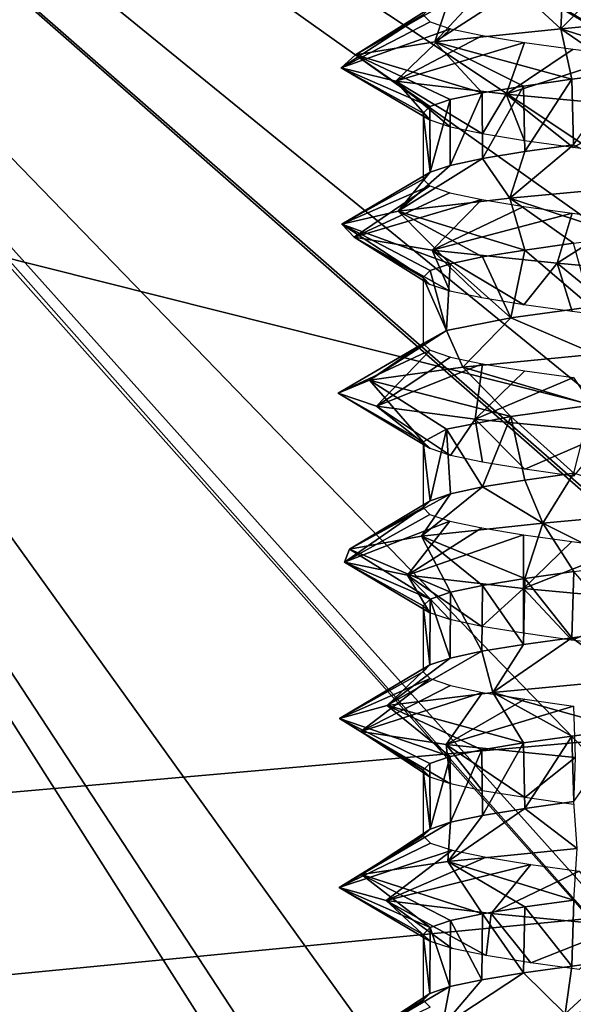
# Model space of a CAD drawing. Header units: millimetres. Extents: x -96 to 96, y -34 to 18.
# Tile 75 of 192: x -53.69 to -50.32, y 0.57 to 6.57. Entities that reach past the tile are written whole.
import ezdxf

# ---------------------------------------------------------------- set-up
doc = ezdxf.new("R2010")
doc.units = ezdxf.units.MM
doc.header["$LTSCALE"] = 65.185185
for name, color, linetype in [('2', 7, 'CONTINUOUS'), ('26', 7, 'CONTINUOUS'), ('27', 7, 'CONTINUOUS'), ('530', 7, 'CONTINUOUS'), ('532', 7, 'CONTINUOUS'), ('533', 7, 'CONTINUOUS'), ('534', 7, 'CONTINUOUS'), ('535', 7, 'CONTINUOUS'), ('536', 7, 'CONTINUOUS'), ('537', 7, 'CONTINUOUS'), ('6', 7, 'CONTINUOUS'), ('793', 7, 'CONTINUOUS'), ('794', 7, 'CONTINUOUS')]:
    doc.layers.add(name, color=color, linetype=linetype)

msp = doc.modelspace()

# ---------------------------------------------------------------- linework, layer by layer
at = {"layer": '2', "color": 7, "linetype": 'Continuous'}
for points in [[(-3.6186, -27.5, 22.1466), (-74, 10.2026, 22.4756), (-74, -27.5, 22.1466), (-3.6186, -27.5, 22.1466)], [(-3.8118, -7.4278, 22.3217), (-74, 10.2026, 22.4756), (-3.6186, -27.5, 22.1466), (-3.8118, -7.4278, 22.3217)], [(-3.9737, 10.2026, 22.4756), (-74, 10.2026, 22.4756), (-3.8118, -7.4278, 22.3217), (-3.9737, 10.2026, 22.4756)]]:
    msp.add_3dface(points, dxfattribs=at)
at = {"layer": '26', "color": 7, "linetype": 'Continuous'}
for points in [[(71.4, -2, 19.4), (-71.4, -2, 19.4), (71.4, 13.6, 19.8085), (71.4, -2, 19.4)], [(71.4, 13.6, 19.8085), (-71.4, -2, 19.4), (-71.4, 13.6, 19.8085), (71.4, 13.6, 19.8085)]]:
    msp.add_3dface(points, dxfattribs=at)
at = {"layer": '27', "color": 7, "linetype": 'Continuous'}
for points in [[(-71.4, -2, -19.4), (71.4, -2, -19.4), (-71.4, 13.6, -19.8085), (-71.4, -2, -19.4)], [(-71.4, 13.6, -19.8085), (71.4, -2, -19.4), (71.4, 13.6, -19.8085), (-71.4, 13.6, -19.8085)]]:
    msp.add_3dface(points, dxfattribs=at)
at = {"layer": '530', "linetype": 'Continuous'}
for points in [[(-50.0042, 6.2495, -28.7689), (-50.3239, 6.2076, -28.8123), (-50.3137, 5.8082, -28.8095), (-50.0042, 6.2495, -28.7689)], [(-50.3239, 6.2076, -28.8123), (-50.6187, 6.1662, -28.9357), (-50.6111, 5.7665, -28.9313), (-50.3239, 6.2076, -28.8123)], [(-50.3137, 5.8082, -28.8095), (-50.3239, 6.2076, -28.8123), (-50.6111, 5.7665, -28.9313), (-50.3137, 5.8082, -28.8095)], [(-50.8719, 6.1248, -29.1308), (-51.0664, 6.0833, -29.3848), (-51.0653, 5.6827, -29.3829), (-50.8719, 6.1248, -29.1308)], [(-50.8699, 5.7243, -29.1289), (-50.8719, 6.1248, -29.1308), (-51.0653, 5.6827, -29.3829), (-50.8699, 5.7243, -29.1289)], [(-50.6187, 6.1662, -28.9357), (-50.8719, 6.1248, -29.1308), (-50.8699, 5.7243, -29.1289), (-50.6187, 6.1662, -28.9357)], [(-50.6111, 5.7665, -28.9313), (-50.6187, 6.1662, -28.9357), (-50.8699, 5.7243, -29.1289), (-50.6111, 5.7665, -28.9313)], [(-51.0664, 6.0833, -29.3848), (-51.1896, 6.0415, -29.6829), (-51.1889, 5.641, -29.6805), (-51.0664, 6.0833, -29.3848)], [(-51.0653, 5.6827, -29.3829), (-51.0664, 6.0833, -29.3848), (-51.1889, 5.641, -29.6805), (-51.0653, 5.6827, -29.3829)], [(-51.1896, 6.0415, -29.6829), (-51.2311, 6, -30), (-51.1889, 5.641, -29.6805), (-51.1896, 6.0415, -29.6829)], [(-51.1889, 5.641, -29.6805), (-51.2311, 6, -30), (-51.2311, 5.5992, -30), (-51.1889, 5.641, -29.6805)], [(-50.6111, 5.1673, -28.9313), (-50.8699, 5.1251, -29.1289), (-50.6962, 4.7535, -28.9846), (-50.6111, 5.1673, -28.9313)], [(-50.2072, 4.8223, -28.7865), (-50.6111, 5.1673, -28.9313), (-50.6962, 4.7535, -28.9846), (-50.2072, 4.8223, -28.7865)], [(-50.3137, 5.209, -28.8095), (-50.6111, 5.1673, -28.9313), (-50.2072, 4.8223, -28.7865), (-50.3137, 5.209, -28.8095)], [(-50.8699, 5.1251, -29.1289), (-51.0653, 5.0836, -29.3829), (-50.6962, 4.7535, -28.9846), (-50.8699, 5.1251, -29.1289)], [(-51.1889, 5.0418, -29.6805), (-51.2311, 5, -30), (-51.089, 4.6764, -29.4258), (-51.1889, 5.0418, -29.6805)], [(-51.0653, 5.0836, -29.3829), (-51.1889, 5.0418, -29.6805), (-51.089, 4.6764, -29.4258), (-51.0653, 5.0836, -29.3829)], [(-50.6962, 4.7535, -28.9846), (-51.0653, 5.0836, -29.3829), (-51.089, 4.6764, -29.4258), (-50.6962, 4.7535, -28.9846)], [(-51.089, 4.6764, -29.4258), (-51.2311, 5, -30), (-51.2311, 4.5992, -30), (-51.089, 4.6764, -29.4258)], [(-50.2072, 4.2231, -28.7865), (-50.6962, 4.1543, -28.9846), (-50.313, 3.8083, -28.8094), (-50.2072, 4.2231, -28.7865)], [(-50.6962, 4.1543, -28.9846), (-51.089, 4.0772, -29.4258), (-50.8691, 3.7244, -29.1281), (-50.6962, 4.1543, -28.9846)], [(-50.6103, 3.7666, -28.9308), (-50.6962, 4.1543, -28.9846), (-50.8691, 3.7244, -29.1281), (-50.6103, 3.7666, -28.9308)], [(-50.313, 3.8083, -28.8094), (-50.6962, 4.1543, -28.9846), (-50.6103, 3.7666, -28.9308), (-50.313, 3.8083, -28.8094)], [(-51.089, 4.0772, -29.4258), (-51.2311, 4, -30), (-51.1889, 3.641, -29.6803), (-51.089, 4.0772, -29.4258)], [(-51.0648, 3.6829, -29.382), (-51.089, 4.0772, -29.4258), (-51.1889, 3.641, -29.6803), (-51.0648, 3.6829, -29.382)], [(-50.8691, 3.7244, -29.1281), (-51.089, 4.0772, -29.4258), (-51.0648, 3.6829, -29.382), (-50.8691, 3.7244, -29.1281)], [(-51.1889, 3.641, -29.6803), (-51.2311, 4, -30), (-51.2311, 3.5992, -30), (-51.1889, 3.641, -29.6803)], [(-50.313, 3.2091, -28.8094), (-50.6103, 3.1674, -28.9308), (-50.3246, 2.8067, -28.8125), (-50.313, 3.2091, -28.8094)], [(-50.0043, 2.8486, -28.7689), (-50.313, 3.2091, -28.8094), (-50.3246, 2.8067, -28.8125), (-50.0043, 2.8486, -28.7689)], [(-50.8691, 3.1253, -29.1281), (-51.0648, 3.0837, -29.382), (-50.8726, 2.7238, -29.1316), (-50.8691, 3.1253, -29.1281)], [(-50.6193, 2.7653, -28.936), (-50.8691, 3.1253, -29.1281), (-50.8726, 2.7238, -29.1316), (-50.6193, 2.7653, -28.936)], [(-50.6103, 3.1674, -28.9308), (-50.8691, 3.1253, -29.1281), (-50.6193, 2.7653, -28.936), (-50.6103, 3.1674, -28.9308)], [(-50.3246, 2.8067, -28.8125), (-50.6103, 3.1674, -28.9308), (-50.6193, 2.7653, -28.936), (-50.3246, 2.8067, -28.8125)], [(-51.0648, 3.0837, -29.382), (-51.1889, 3.0418, -29.6803), (-51.067, 2.6823, -29.3859), (-51.0648, 3.0837, -29.382)], [(-50.8726, 2.7238, -29.1316), (-51.0648, 3.0837, -29.382), (-51.067, 2.6823, -29.3859), (-50.8726, 2.7238, -29.1316)], [(-51.1889, 3.0418, -29.6803), (-51.2311, 3, -30), (-51.1897, 2.6406, -29.6834), (-51.1889, 3.0418, -29.6803)], [(-51.1897, 2.6406, -29.6834), (-51.2311, 3, -30), (-51.2311, 2.5992, -30), (-51.1897, 2.6406, -29.6834)], [(-51.067, 2.6823, -29.3859), (-51.1889, 3.0418, -29.6803), (-51.1897, 2.6406, -29.6834), (-51.067, 2.6823, -29.3859)], [(-50.0043, 2.2494, -28.7689), (-50.3246, 2.2075, -28.8125), (-50.3128, 1.8083, -28.8093), (-50.0043, 2.2494, -28.7689)], [(-50.6193, 2.1661, -28.936), (-50.8726, 2.1246, -29.1316), (-50.8689, 1.7245, -29.1279), (-50.6193, 2.1661, -28.936)], [(-50.6101, 1.7667, -28.9307), (-50.6193, 2.1661, -28.936), (-50.8689, 1.7245, -29.1279), (-50.6101, 1.7667, -28.9307)], [(-50.3246, 2.2075, -28.8125), (-50.6193, 2.1661, -28.936), (-50.6101, 1.7667, -28.9307), (-50.3246, 2.2075, -28.8125)], [(-50.3128, 1.8083, -28.8093), (-50.3246, 2.2075, -28.8125), (-50.6101, 1.7667, -28.9307), (-50.3128, 1.8083, -28.8093)], [(-50.8726, 2.1246, -29.1316), (-51.067, 2.0831, -29.3859), (-51.0646, 1.6829, -29.3818), (-50.8726, 2.1246, -29.1316)], [(-50.8689, 1.7245, -29.1279), (-50.8726, 2.1246, -29.1316), (-51.0646, 1.6829, -29.3818), (-50.8689, 1.7245, -29.1279)], [(-51.1897, 2.0414, -29.6834), (-51.2311, 2, -30), (-51.1888, 1.641, -29.6802), (-51.1897, 2.0414, -29.6834)], [(-51.067, 2.0831, -29.3859), (-51.1897, 2.0414, -29.6834), (-51.1888, 1.641, -29.6802), (-51.067, 2.0831, -29.3859)], [(-51.0646, 1.6829, -29.3818), (-51.067, 2.0831, -29.3859), (-51.1888, 1.641, -29.6802), (-51.0646, 1.6829, -29.3818)], [(-51.1888, 1.641, -29.6802), (-51.2311, 2, -30), (-51.2311, 1.5992, -30), (-51.1888, 1.641, -29.6802)], [(-50.3128, 1.2091, -28.8093), (-50.6101, 1.1675, -28.9307), (-50.3252, 0.8066, -28.8126), (-50.3128, 1.2091, -28.8093)], [(-50.0044, 0.8486, -28.7689), (-50.3128, 1.2091, -28.8093), (-50.3252, 0.8066, -28.8126), (-50.0044, 0.8486, -28.7689)], [(-50.6101, 1.1675, -28.9307), (-50.8689, 1.1253, -29.1279), (-50.6196, 0.7652, -28.9362), (-50.6101, 1.1675, -28.9307)], [(-50.3252, 0.8066, -28.8126), (-50.6101, 1.1675, -28.9307), (-50.6196, 0.7652, -28.9362), (-50.3252, 0.8066, -28.8126)], [(-51.0646, 1.0837, -29.3818), (-51.1888, 1.0418, -29.6802), (-51.0674, 0.6822, -29.3866), (-51.0646, 1.0837, -29.3818)], [(-50.8732, 0.7237, -29.1322), (-51.0646, 1.0837, -29.3818), (-51.0674, 0.6822, -29.3866), (-50.8732, 0.7237, -29.1322)], [(-50.8689, 1.1253, -29.1279), (-51.0646, 1.0837, -29.3818), (-50.8732, 0.7237, -29.1322), (-50.8689, 1.1253, -29.1279)], [(-50.6196, 0.7652, -28.9362), (-50.8689, 1.1253, -29.1279), (-50.8732, 0.7237, -29.1322), (-50.6196, 0.7652, -28.9362)], [(-51.1888, 1.0418, -29.6802), (-51.2311, 1, -30), (-51.1897, 0.6406, -29.6836), (-51.1888, 1.0418, -29.6802)], [(-51.0674, 0.6822, -29.3866), (-51.1888, 1.0418, -29.6802), (-51.1897, 0.6406, -29.6836), (-51.0674, 0.6822, -29.3866)], [(-51.1897, 0.6406, -29.6836), (-51.2311, 1, -30), (-51.2311, 0.5992, -30), (-51.1897, 0.6406, -29.6836)]]:
    msp.add_3dface(points, dxfattribs=at)
at = {"layer": '532', "linetype": 'Continuous'}
for points in [[(-50.5738, 1.4264, -31.0892), (-50.2805, 1.3858, -31.1987), (-50.8157, 1.1268, -31.5483), (-50.5738, 1.4264, -31.0892)], [(-50.8157, 1.1268, -31.5483), (-50.2805, 1.3858, -31.1987), (-50.0092, 1.0504, -31.75), (-50.8157, 1.1268, -31.5483)], [(-49.535, 0.5924, -28.3129), (-50.0044, 0.8486, -28.7689), (-50.366, 0.5161, -28.2887), (-49.535, 0.5924, -28.3129)], [(-50.0044, 0.8486, -28.7689), (-50.3252, 0.8066, -28.8126), (-50.366, 0.5161, -28.2887), (-50.0044, 0.8486, -28.7689)], [(-50.3252, 0.8066, -28.8126), (-50.6196, 0.7652, -28.9362), (-50.366, 0.5161, -28.2887), (-50.3252, 0.8066, -28.8126)], [(-50.366, 0.5161, -28.2887), (-50.6196, 0.7652, -28.9362), (-51.1144, 0.4397, -28.6507), (-50.366, 0.5161, -28.2887)], [(-50.6196, 0.7652, -28.9362), (-50.8732, 0.7237, -29.1322), (-51.1144, 0.4397, -28.6507), (-50.6196, 0.7652, -28.9362)], [(-50.8732, 0.7237, -29.1322), (-51.0674, 0.6822, -29.3866), (-51.1144, 0.4397, -28.6507), (-50.8732, 0.7237, -29.1322)], [(-51.1144, 0.4397, -28.6507), (-51.0674, 0.6822, -29.3866), (-51.6113, 0.3634, -29.3172), (-51.1144, 0.4397, -28.6507)], [(-51.0674, 0.6822, -29.3866), (-51.1897, 0.6406, -29.6836), (-51.6113, 0.3634, -29.3172), (-51.0674, 0.6822, -29.3866)], [(-51.1897, 0.6406, -29.6836), (-51.2311, 0.5992, -30), (-51.6113, 0.3634, -29.3172), (-51.1897, 0.6406, -29.6836)], [(-51.6113, 0.3634, -29.3172), (-51.2311, 0.5992, -30), (-51.7446, 0.287, -30.1378), (-51.6113, 0.3634, -29.3172)], [(-51.2311, 0.5992, -30), (-51.1888, 0.5573, -30.3199), (-51.7446, 0.287, -30.1378), (-51.2311, 0.5992, -30)]]:
    msp.add_3dface(points, dxfattribs=at)
at = {"layer": '533', "linetype": 'Continuous'}
for points in [[(-50.8157, 1.1268, -31.5483), (-50.0092, 1.0504, -31.75), (-50.5738, 0.8272, -31.0892), (-50.8157, 1.1268, -31.5483)], [(-50.5738, 0.8272, -31.0892), (-50.0092, 1.0504, -31.75), (-50.2805, 0.7866, -31.1987), (-50.5738, 0.8272, -31.0892)], [(-49.6838, 0.2913, -28.8102), (-49.535, 0.5924, -28.3129), (-50.366, 0.5161, -28.2887), (-49.6838, 0.2913, -28.8102)]]:
    msp.add_3dface(points, dxfattribs=at)
at = {"layer": '534', "linetype": 'Continuous'}
for points in [[(-50.6962, 4.7535, -28.9846), (-51.089, 4.6764, -29.4258), (-50.9896, 4.4539, -28.5567), (-50.6962, 4.7535, -28.9846)], [(-50.9896, 4.4539, -28.5567), (-51.089, 4.6764, -29.4258), (-51.5586, 4.3747, -29.2043), (-50.9896, 4.4539, -28.5567)], [(-51.089, 4.6764, -29.4258), (-51.2311, 4.5992, -30), (-51.5586, 4.3747, -29.2043), (-51.089, 4.6764, -29.4258)], [(-51.7494, 4.2955, -30.045), (-51.2311, 4.5992, -30), (-51.1888, 4.5573, -30.32), (-51.7494, 4.2955, -30.045)], [(-51.5586, 4.3747, -29.2043), (-51.2311, 4.5992, -30), (-51.7494, 4.2955, -30.045), (-51.5586, 4.3747, -29.2043)], [(-51.5157, 4.2163, -30.8748), (-51.7494, 4.2955, -30.045), (-51.1888, 4.5573, -30.32), (-51.5157, 4.2163, -30.8748)], [(-51.0639, 4.5153, -30.6194), (-51.5157, 4.2163, -30.8748), (-51.1888, 4.5573, -30.32), (-51.0639, 4.5153, -30.6194)], [(-50.8687, 4.4739, -30.8723), (-51.5157, 4.2163, -30.8748), (-51.0639, 4.5153, -30.6194), (-50.8687, 4.4739, -30.8723)], [(-50.9141, 4.1371, -31.4923), (-51.5157, 4.2163, -30.8748), (-50.8687, 4.4739, -30.8723), (-50.9141, 4.1371, -31.4923)], [(-50.6115, 4.4319, -31.0685), (-50.9141, 4.1371, -31.4923), (-50.8687, 4.4739, -30.8723), (-50.6115, 4.4319, -31.0685)], [(-50.3148, 4.3903, -31.1902), (-50.9141, 4.1371, -31.4923), (-50.6115, 4.4319, -31.0685), (-50.3148, 4.3903, -31.1902)], [(-50.0907, 4.0578, -31.7476), (-50.9141, 4.1371, -31.4923), (-50.3148, 4.3903, -31.1902), (-50.0907, 4.0578, -31.7476)], [(-50.313, 3.8083, -28.8094), (-50.6103, 3.7666, -28.9308), (-50.5017, 3.5033, -28.3235), (-50.313, 3.8083, -28.8094)], [(-49.6404, 3.5825, -28.2874), (-50.313, 3.8083, -28.8094), (-50.5017, 3.5033, -28.3235), (-49.6404, 3.5825, -28.2874)], [(-50.8691, 3.7244, -29.1281), (-51.0648, 3.6829, -29.382), (-51.2413, 3.4241, -28.7664), (-50.8691, 3.7244, -29.1281)], [(-50.5017, 3.5033, -28.3235), (-50.8691, 3.7244, -29.1281), (-51.2413, 3.4241, -28.7664), (-50.5017, 3.5033, -28.3235)], [(-50.6103, 3.7666, -28.9308), (-50.8691, 3.7244, -29.1281), (-50.5017, 3.5033, -28.3235), (-50.6103, 3.7666, -28.9308)], [(-51.0648, 3.6829, -29.382), (-51.1889, 3.641, -29.6803), (-51.6796, 3.3449, -29.5087), (-51.0648, 3.6829, -29.382)], [(-51.2413, 3.4241, -28.7664), (-51.0648, 3.6829, -29.382), (-51.6796, 3.3449, -29.5087), (-51.2413, 3.4241, -28.7664)], [(-51.6796, 3.3449, -29.5087), (-51.2311, 3.5992, -30), (-51.7104, 3.2657, -30.3703), (-51.6796, 3.3449, -29.5087)], [(-51.7104, 3.2657, -30.3703), (-51.2311, 3.5992, -30), (-51.1897, 3.5578, -30.3167), (-51.7104, 3.2657, -30.3703)], [(-51.1889, 3.641, -29.6803), (-51.2311, 3.5992, -30), (-51.6796, 3.3449, -29.5087), (-51.1889, 3.641, -29.6803)], [(-51.0677, 3.5163, -30.6128), (-51.7104, 3.2657, -30.3703), (-51.1897, 3.5578, -30.3167), (-51.0677, 3.5163, -30.6128)], [(-51.3261, 3.1864, -31.142), (-51.7104, 3.2657, -30.3703), (-51.0677, 3.5163, -30.6128), (-51.3261, 3.1864, -31.142)], [(-50.8734, 3.4747, -30.8676), (-51.3261, 3.1864, -31.142), (-51.0677, 3.5163, -30.6128), (-50.8734, 3.4747, -30.8676)], [(-50.6183, 3.4329, -31.0646), (-51.3261, 3.1864, -31.142), (-50.8734, 3.4747, -30.8676), (-50.6183, 3.4329, -31.0646)], [(-50.6199, 3.1072, -31.6365), (-51.3261, 3.1864, -31.142), (-50.6183, 3.4329, -31.0646), (-50.6199, 3.1072, -31.6365)], [(-50.3236, 3.3915, -31.1878), (-50.6199, 3.1072, -31.6365), (-50.6183, 3.4329, -31.0646), (-50.3236, 3.3915, -31.1878)], [(-50.0022, 3.3495, -31.2311), (-50.6199, 3.1072, -31.6365), (-50.3236, 3.3915, -31.1878), (-50.0022, 3.3495, -31.2311)], [(-49.7634, 3.028, -31.7339), (-50.6199, 3.1072, -31.6365), (-50.0022, 3.3495, -31.2311), (-49.7634, 3.028, -31.7339)], [(-50.0043, 2.8486, -28.7689), (-50.3246, 2.8067, -28.8125), (-49.9659, 2.5527, -28.2503), (-50.0043, 2.8486, -28.7689)], [(-50.6193, 2.7653, -28.936), (-50.8726, 2.7238, -29.1316), (-50.8054, 2.4735, -28.4463), (-50.6193, 2.7653, -28.936)], [(-49.9659, 2.5527, -28.2503), (-50.3246, 2.8067, -28.8125), (-50.8054, 2.4735, -28.4463), (-49.9659, 2.5527, -28.2503)], [(-50.3246, 2.8067, -28.8125), (-50.6193, 2.7653, -28.936), (-50.8054, 2.4735, -28.4463), (-50.3246, 2.8067, -28.8125)], [(-50.8054, 2.4735, -28.4463), (-50.8726, 2.7238, -29.1316), (-51.4494, 2.3943, -29.0194), (-50.8054, 2.4735, -28.4463)], [(-50.8726, 2.7238, -29.1316), (-51.067, 2.6823, -29.3859), (-51.4494, 2.3943, -29.0194), (-50.8726, 2.7238, -29.1316)], [(-51.4494, 2.3943, -29.0194), (-51.1897, 2.6406, -29.6834), (-51.7418, 2.315, -29.8304), (-51.4494, 2.3943, -29.0194)], [(-51.1897, 2.6406, -29.6834), (-51.2311, 2.5992, -30), (-51.7418, 2.315, -29.8304), (-51.1897, 2.6406, -29.6834)], [(-51.067, 2.6823, -29.3859), (-51.1897, 2.6406, -29.6834), (-51.4494, 2.3943, -29.0194), (-51.067, 2.6823, -29.3859)], [(-51.7418, 2.315, -29.8304), (-51.2311, 2.5992, -30), (-51.1888, 2.5573, -30.32), (-51.7418, 2.315, -29.8304)], [(-51.6114, 2.2358, -30.6826), (-51.7418, 2.315, -29.8304), (-51.1888, 2.5573, -30.32), (-51.6114, 2.2358, -30.6826)], [(-51.0639, 2.5153, -30.6194), (-51.6114, 2.2358, -30.6826), (-51.1888, 2.5573, -30.32), (-51.0639, 2.5153, -30.6194)], [(-50.8686, 2.4738, -30.8724), (-51.6114, 2.2358, -30.6826), (-51.0639, 2.5153, -30.6194), (-50.8686, 2.4738, -30.8724)], [(-51.09, 2.1566, -31.3691), (-51.6114, 2.2358, -30.6826), (-50.8686, 2.4738, -30.8724), (-51.09, 2.1566, -31.3691)], [(-50.6113, 2.4319, -31.0686), (-51.09, 2.1566, -31.3691), (-50.8686, 2.4738, -30.8724), (-50.6113, 2.4319, -31.0686)], [(-50.3145, 2.3903, -31.1902), (-51.09, 2.1566, -31.3691), (-50.6113, 2.4319, -31.0686), (-50.3145, 2.3903, -31.1902)], [(-50.3041, 2.0774, -31.7234), (-51.09, 2.1566, -31.3691), (-50.3145, 2.3903, -31.1902), (-50.3041, 2.0774, -31.7234)], [(-50.3128, 1.8083, -28.8093), (-50.6101, 1.7667, -28.9307), (-50.2926, 1.5229, -28.2746), (-50.3128, 1.8083, -28.8093)], [(-50.2926, 1.5229, -28.2746), (-50.6101, 1.7667, -28.9307), (-51.0809, 1.4436, -28.6237), (-50.2926, 1.5229, -28.2746)], [(-50.6101, 1.7667, -28.9307), (-50.8689, 1.7245, -29.1279), (-51.0809, 1.4436, -28.6237), (-50.6101, 1.7667, -28.9307)], [(-51.0646, 1.6829, -29.3818), (-51.1888, 1.641, -29.6802), (-51.6068, 1.3644, -29.3067), (-51.0646, 1.6829, -29.3818)], [(-51.0809, 1.4436, -28.6237), (-51.0646, 1.6829, -29.3818), (-51.6068, 1.3644, -29.3067), (-51.0809, 1.4436, -28.6237)], [(-50.8689, 1.7245, -29.1279), (-51.0646, 1.6829, -29.3818), (-51.0809, 1.4436, -28.6237), (-50.8689, 1.7245, -29.1279)], [(-51.1888, 1.641, -29.6802), (-51.2311, 1.5992, -30), (-51.6068, 1.3644, -29.3067), (-51.1888, 1.641, -29.6802)], [(-51.6068, 1.3644, -29.3067), (-51.2311, 1.5992, -30), (-51.7429, 1.2852, -30.158), (-51.6068, 1.3644, -29.3067)], [(-51.7429, 1.2852, -30.158), (-51.2311, 1.5992, -30), (-51.1863, 1.5561, -30.3289), (-51.7429, 1.2852, -30.158)], [(-51.0548, 1.513, -30.6348), (-51.7429, 1.2852, -30.158), (-51.1863, 1.5561, -30.3289), (-51.0548, 1.513, -30.6348)], [(-51.4559, 1.206, -30.971), (-51.7429, 1.2852, -30.158), (-51.0548, 1.513, -30.6348), (-51.4559, 1.206, -30.971)], [(-50.8458, 1.4697, -30.8946), (-51.4559, 1.206, -30.971), (-51.0548, 1.513, -30.6348), (-50.8458, 1.4697, -30.8946)], [(-50.5738, 1.4264, -31.0892), (-51.4559, 1.206, -30.971), (-50.8458, 1.4697, -30.8946), (-50.5738, 1.4264, -31.0892)], [(-50.5738, 1.4264, -31.0892), (-50.8157, 1.1268, -31.5483), (-51.4559, 1.206, -30.971), (-50.5738, 1.4264, -31.0892)]]:
    msp.add_3dface(points, dxfattribs=at)
at = {"layer": '535', "linetype": 'Continuous'}
for points in [[(-50.6962, 4.1543, -28.9846), (-50.9896, 4.4539, -28.5567), (-51.5586, 4.3747, -29.2043), (-50.6962, 4.1543, -28.9846)], [(-51.2311, 4, -30), (-51.5586, 4.3747, -29.2043), (-51.7494, 4.2955, -30.045), (-51.2311, 4, -30)], [(-51.089, 4.0772, -29.4258), (-50.6962, 4.1543, -28.9846), (-51.5586, 4.3747, -29.2043), (-51.089, 4.0772, -29.4258)], [(-51.2311, 4, -30), (-51.089, 4.0772, -29.4258), (-51.5586, 4.3747, -29.2043), (-51.2311, 4, -30)], [(-51.2311, 4, -30), (-51.7494, 4.2955, -30.045), (-51.1888, 3.9581, -30.32), (-51.2311, 4, -30)], [(-51.7494, 4.2955, -30.045), (-51.5157, 4.2163, -30.8748), (-51.1888, 3.9581, -30.32), (-51.7494, 4.2955, -30.045)], [(-51.1888, 3.9581, -30.32), (-51.5157, 4.2163, -30.8748), (-51.0639, 3.9161, -30.6194), (-51.1888, 3.9581, -30.32)], [(-51.5157, 4.2163, -30.8748), (-50.9141, 4.1371, -31.4923), (-51.0639, 3.9161, -30.6194), (-51.5157, 4.2163, -30.8748)], [(-51.0639, 3.9161, -30.6194), (-50.9141, 4.1371, -31.4923), (-50.8687, 3.8747, -30.8723), (-51.0639, 3.9161, -30.6194)], [(-50.8687, 3.8747, -30.8723), (-50.9141, 4.1371, -31.4923), (-50.6115, 3.8327, -31.0685), (-50.8687, 3.8747, -30.8723)], [(-50.9141, 4.1371, -31.4923), (-50.0907, 4.0578, -31.7476), (-50.6115, 3.8327, -31.0685), (-50.9141, 4.1371, -31.4923)], [(-50.6115, 3.8327, -31.0685), (-50.0907, 4.0578, -31.7476), (-50.3148, 3.7912, -31.1902), (-50.6115, 3.8327, -31.0685)], [(-49.996, 3.2505, -28.7689), (-49.6404, 3.5825, -28.2874), (-50.5017, 3.5033, -28.3235), (-49.996, 3.2505, -28.7689)], [(-50.6103, 3.1674, -28.9308), (-50.5017, 3.5033, -28.3235), (-51.2413, 3.4241, -28.7664), (-50.6103, 3.1674, -28.9308)], [(-50.6103, 3.1674, -28.9308), (-50.313, 3.2091, -28.8094), (-50.5017, 3.5033, -28.3235), (-50.6103, 3.1674, -28.9308)], [(-50.313, 3.2091, -28.8094), (-49.996, 3.2505, -28.7689), (-50.5017, 3.5033, -28.3235), (-50.313, 3.2091, -28.8094)], [(-51.0648, 3.0837, -29.382), (-51.2413, 3.4241, -28.7664), (-51.6796, 3.3449, -29.5087), (-51.0648, 3.0837, -29.382)], [(-51.0648, 3.0837, -29.382), (-50.8691, 3.1253, -29.1281), (-51.2413, 3.4241, -28.7664), (-51.0648, 3.0837, -29.382)], [(-50.8691, 3.1253, -29.1281), (-50.6103, 3.1674, -28.9308), (-51.2413, 3.4241, -28.7664), (-50.8691, 3.1253, -29.1281)], [(-51.1889, 3.0418, -29.6803), (-51.6796, 3.3449, -29.5087), (-51.7104, 3.2657, -30.3703), (-51.1889, 3.0418, -29.6803)], [(-51.1889, 3.0418, -29.6803), (-51.0648, 3.0837, -29.382), (-51.6796, 3.3449, -29.5087), (-51.1889, 3.0418, -29.6803)], [(-51.7104, 3.2657, -30.3703), (-51.3261, 3.1864, -31.142), (-51.1897, 2.9586, -30.3167), (-51.7104, 3.2657, -30.3703)], [(-51.2311, 3, -30), (-51.1889, 3.0418, -29.6803), (-51.7104, 3.2657, -30.3703), (-51.2311, 3, -30)], [(-51.2311, 3, -30), (-51.7104, 3.2657, -30.3703), (-51.1897, 2.9586, -30.3167), (-51.2311, 3, -30)], [(-51.3261, 3.1864, -31.142), (-50.6199, 3.1072, -31.6365), (-50.8734, 2.8755, -30.8676), (-51.3261, 3.1864, -31.142)], [(-51.0677, 2.9171, -30.6128), (-51.3261, 3.1864, -31.142), (-50.8734, 2.8755, -30.8676), (-51.0677, 2.9171, -30.6128)], [(-51.1897, 2.9586, -30.3167), (-51.3261, 3.1864, -31.142), (-51.0677, 2.9171, -30.6128), (-51.1897, 2.9586, -30.3167)], [(-50.8734, 2.8755, -30.8676), (-50.6199, 3.1072, -31.6365), (-50.6183, 2.8337, -31.0646), (-50.8734, 2.8755, -30.8676)], [(-50.6183, 2.8337, -31.0646), (-50.6199, 3.1072, -31.6365), (-50.3236, 2.7923, -31.1878), (-50.6183, 2.8337, -31.0646)], [(-50.6199, 3.1072, -31.6365), (-49.7634, 3.028, -31.7339), (-50.3236, 2.7923, -31.1878), (-50.6199, 3.1072, -31.6365)], [(-50.3236, 2.7923, -31.1878), (-49.7634, 3.028, -31.7339), (-50.0022, 2.7503, -31.2311), (-50.3236, 2.7923, -31.1878)], [(-50.0043, 2.2494, -28.7689), (-49.9659, 2.5527, -28.2503), (-50.8054, 2.4735, -28.4463), (-50.0043, 2.2494, -28.7689)], [(-50.6193, 2.1661, -28.936), (-50.8054, 2.4735, -28.4463), (-51.4494, 2.3943, -29.0194), (-50.6193, 2.1661, -28.936)], [(-50.3246, 2.2075, -28.8125), (-50.0043, 2.2494, -28.7689), (-50.8054, 2.4735, -28.4463), (-50.3246, 2.2075, -28.8125)], [(-50.6193, 2.1661, -28.936), (-50.3246, 2.2075, -28.8125), (-50.8054, 2.4735, -28.4463), (-50.6193, 2.1661, -28.936)], [(-51.067, 2.0831, -29.3859), (-51.4494, 2.3943, -29.0194), (-51.7418, 2.315, -29.8304), (-51.067, 2.0831, -29.3859)], [(-50.8726, 2.1246, -29.1316), (-50.6193, 2.1661, -28.936), (-51.4494, 2.3943, -29.0194), (-50.8726, 2.1246, -29.1316)], [(-51.067, 2.0831, -29.3859), (-50.8726, 2.1246, -29.1316), (-51.4494, 2.3943, -29.0194), (-51.067, 2.0831, -29.3859)], [(-51.1897, 2.0414, -29.6834), (-51.067, 2.0831, -29.3859), (-51.7418, 2.315, -29.8304), (-51.1897, 2.0414, -29.6834)], [(-51.2311, 2, -30), (-51.7418, 2.315, -29.8304), (-51.6114, 2.2358, -30.6826), (-51.2311, 2, -30)], [(-51.2311, 2, -30), (-51.1897, 2.0414, -29.6834), (-51.7418, 2.315, -29.8304), (-51.2311, 2, -30)], [(-51.1888, 1.9581, -30.32), (-51.6114, 2.2358, -30.6826), (-51.0639, 1.9161, -30.6194), (-51.1888, 1.9581, -30.32)], [(-51.6114, 2.2358, -30.6826), (-51.09, 2.1566, -31.3691), (-51.0639, 1.9161, -30.6194), (-51.6114, 2.2358, -30.6826)], [(-51.2311, 2, -30), (-51.6114, 2.2358, -30.6826), (-51.1888, 1.9581, -30.32), (-51.2311, 2, -30)], [(-51.0639, 1.9161, -30.6194), (-51.09, 2.1566, -31.3691), (-50.8686, 1.8747, -30.8724), (-51.0639, 1.9161, -30.6194)], [(-51.09, 2.1566, -31.3691), (-50.3041, 2.0774, -31.7234), (-50.6113, 1.8327, -31.0686), (-51.09, 2.1566, -31.3691)], [(-50.8686, 1.8747, -30.8724), (-51.09, 2.1566, -31.3691), (-50.6113, 1.8327, -31.0686), (-50.8686, 1.8747, -30.8724)], [(-50.6113, 1.8327, -31.0686), (-50.3041, 2.0774, -31.7234), (-50.3145, 1.7911, -31.1902), (-50.6113, 1.8327, -31.0686)], [(-50.3128, 1.2091, -28.8093), (-50.2926, 1.5229, -28.2746), (-51.0809, 1.4436, -28.6237), (-50.3128, 1.2091, -28.8093)], [(-50.8689, 1.1253, -29.1279), (-51.0809, 1.4436, -28.6237), (-51.6068, 1.3644, -29.3067), (-50.8689, 1.1253, -29.1279)], [(-50.8689, 1.1253, -29.1279), (-50.6101, 1.1675, -28.9307), (-51.0809, 1.4436, -28.6237), (-50.8689, 1.1253, -29.1279)], [(-50.6101, 1.1675, -28.9307), (-50.3128, 1.2091, -28.8093), (-51.0809, 1.4436, -28.6237), (-50.6101, 1.1675, -28.9307)], [(-51.1888, 1.0418, -29.6802), (-51.6068, 1.3644, -29.3067), (-51.7429, 1.2852, -30.158), (-51.1888, 1.0418, -29.6802)], [(-51.0646, 1.0837, -29.3818), (-50.8689, 1.1253, -29.1279), (-51.6068, 1.3644, -29.3067), (-51.0646, 1.0837, -29.3818)], [(-51.1888, 1.0418, -29.6802), (-51.0646, 1.0837, -29.3818), (-51.6068, 1.3644, -29.3067), (-51.1888, 1.0418, -29.6802)], [(-51.7429, 1.2852, -30.158), (-51.4559, 1.206, -30.971), (-51.1863, 0.957, -30.3289), (-51.7429, 1.2852, -30.158)], [(-51.2311, 1, -30), (-51.7429, 1.2852, -30.158), (-51.1863, 0.957, -30.3289), (-51.2311, 1, -30)], [(-51.2311, 1, -30), (-51.1888, 1.0418, -29.6802), (-51.7429, 1.2852, -30.158), (-51.2311, 1, -30)], [(-51.4559, 1.206, -30.971), (-50.8157, 1.1268, -31.5483), (-50.8458, 0.8705, -30.8946), (-51.4559, 1.206, -30.971)], [(-51.1863, 0.957, -30.3289), (-51.4559, 1.206, -30.971), (-51.0548, 0.9138, -30.6348), (-51.1863, 0.957, -30.3289)], [(-51.0548, 0.9138, -30.6348), (-51.4559, 1.206, -30.971), (-50.8458, 0.8705, -30.8946), (-51.0548, 0.9138, -30.6348)], [(-50.8157, 1.1268, -31.5483), (-50.5738, 0.8272, -31.0892), (-50.8458, 0.8705, -30.8946), (-50.8157, 1.1268, -31.5483)]]:
    msp.add_3dface(points, dxfattribs=at)
at = {"layer": '536', "linetype": 'Continuous'}
for points in [[(-50.0723, 6.8398, -28.771), (-50.3765, 6.7997, -28.8279), (-50.3922, 6.5136, -28.2945), (-50.0723, 6.8398, -28.771)], [(-49.5304, 6.5928, -28.3142), (-50.0723, 6.8398, -28.771), (-50.3922, 6.5136, -28.2945), (-49.5304, 6.5928, -28.3142)], [(-50.3765, 6.7997, -28.8279), (-50.6569, 6.7596, -28.9588), (-50.3922, 6.5136, -28.2945), (-50.3765, 6.7997, -28.8279)], [(-50.6569, 6.7596, -28.9588), (-50.8957, 6.7195, -29.1555), (-51.1589, 6.4344, -28.6887), (-50.6569, 6.7596, -28.9588)], [(-50.3922, 6.5136, -28.2945), (-50.6569, 6.7596, -28.9588), (-51.1589, 6.4344, -28.6887), (-50.3922, 6.5136, -28.2945)], [(-50.8957, 6.7195, -29.1555), (-51.078, 6.6794, -29.4055), (-51.1589, 6.4344, -28.6887), (-50.8957, 6.7195, -29.1555)], [(-51.078, 6.6794, -29.4055), (-51.1922, 6.6393, -29.693), (-51.6443, 6.3552, -29.4011), (-51.078, 6.6794, -29.4055)], [(-51.1589, 6.4344, -28.6887), (-51.078, 6.6794, -29.4055), (-51.6443, 6.3552, -29.4011), (-51.1589, 6.4344, -28.6887)], [(-51.2311, 6.5992, -30), (-51.1888, 6.5573, -30.3201), (-51.7307, 6.276, -30.2589), (-51.2311, 6.5992, -30)], [(-51.6443, 6.3552, -29.4011), (-51.2311, 6.5992, -30), (-51.7307, 6.276, -30.2589), (-51.6443, 6.3552, -29.4011)], [(-51.1922, 6.6393, -29.693), (-51.2311, 6.5992, -30), (-51.6443, 6.3552, -29.4011), (-51.1922, 6.6393, -29.693)], [(-51.1888, 6.5573, -30.3201), (-51.0638, 6.5153, -30.6195), (-51.7307, 6.276, -30.2589), (-51.1888, 6.5573, -30.3201)], [(-51.7307, 6.276, -30.2589), (-51.0638, 6.5153, -30.6195), (-51.3971, 6.1967, -31.0538), (-51.7307, 6.276, -30.2589)], [(-51.0638, 6.5153, -30.6195), (-50.8689, 6.4739, -30.8722), (-51.3971, 6.1967, -31.0538), (-51.0638, 6.5153, -30.6195)], [(-50.8689, 6.4739, -30.8722), (-50.6125, 6.4321, -31.0679), (-51.3971, 6.1967, -31.0538), (-50.8689, 6.4739, -30.8722)], [(-51.3971, 6.1967, -31.0538), (-50.6125, 6.4321, -31.0679), (-50.7245, 6.1175, -31.593), (-51.3971, 6.1967, -31.0538)], [(-50.6125, 6.4321, -31.0679), (-50.316, 6.3905, -31.1899), (-50.7245, 6.1175, -31.593), (-50.6125, 6.4321, -31.0679)], [(-50.316, 6.3905, -31.1899), (-49.9997, 6.3491, -31.2311), (-50.7245, 6.1175, -31.593), (-50.316, 6.3905, -31.1899)], [(-50.7245, 6.1175, -31.593), (-49.9997, 6.3491, -31.2311), (-49.876, 6.0383, -31.7456), (-50.7245, 6.1175, -31.593)], [(-50.6111, 5.7665, -28.9313), (-50.8699, 5.7243, -29.1289), (-50.7032, 5.4838, -28.3975), (-50.6111, 5.7665, -28.9313)], [(-50.3137, 5.8082, -28.8095), (-50.6111, 5.7665, -28.9313), (-50.7032, 5.4838, -28.3975), (-50.3137, 5.8082, -28.8095)], [(-49.8528, 5.563, -28.2562), (-50.3137, 5.8082, -28.8095), (-50.7032, 5.4838, -28.3975), (-49.8528, 5.563, -28.2562)], [(-50.7032, 5.4838, -28.3975), (-50.8699, 5.7243, -29.1289), (-51.383, 5.4046, -28.9277), (-50.7032, 5.4838, -28.3975)], [(-50.8699, 5.7243, -29.1289), (-51.0653, 5.6827, -29.3829), (-51.383, 5.4046, -28.9277), (-50.8699, 5.7243, -29.1289)], [(-51.383, 5.4046, -28.9277), (-51.1889, 5.641, -29.6805), (-51.7272, 5.3253, -29.7181), (-51.383, 5.4046, -28.9277)], [(-51.1889, 5.641, -29.6805), (-51.2311, 5.5992, -30), (-51.7272, 5.3253, -29.7181), (-51.1889, 5.641, -29.6805)], [(-51.0653, 5.6827, -29.3829), (-51.1889, 5.641, -29.6805), (-51.383, 5.4046, -28.9277), (-51.0653, 5.6827, -29.3829)], [(-51.2311, 5.5992, -30), (-51.1896, 5.5577, -30.3171), (-51.7272, 5.3253, -29.7181), (-51.2311, 5.5992, -30)], [(-51.7272, 5.3253, -29.7181), (-51.1896, 5.5577, -30.3171), (-51.6522, 5.2461, -30.5769), (-51.7272, 5.3253, -29.7181)], [(-51.1896, 5.5577, -30.3171), (-51.0677, 5.5163, -30.6128), (-51.6522, 5.2461, -30.5769), (-51.1896, 5.5577, -30.3171)], [(-51.0677, 5.5163, -30.6128), (-50.8732, 5.4747, -30.8678), (-51.6522, 5.2461, -30.5769), (-51.0677, 5.5163, -30.6128)], [(-51.6522, 5.2461, -30.5769), (-50.8732, 5.4747, -30.8678), (-51.1762, 5.1669, -31.2958), (-51.6522, 5.2461, -30.5769)], [(-50.8732, 5.4747, -30.8678), (-50.6173, 5.4328, -31.0651), (-51.1762, 5.1669, -31.2958), (-50.8732, 5.4747, -30.8678)], [(-50.6173, 5.4328, -31.0651), (-50.3223, 5.3913, -31.1882), (-51.1762, 5.1669, -31.2958), (-50.6173, 5.4328, -31.0651)], [(-51.1762, 5.1669, -31.2958), (-50.3223, 5.3913, -31.1882), (-50.4149, 5.0877, -31.7001), (-51.1762, 5.1669, -31.2958)], [(-50.3223, 5.3913, -31.1882), (-50.0007, 5.3493, -31.2311), (-50.4149, 5.0877, -31.7001), (-50.3223, 5.3913, -31.1882)], [(-50.4149, 5.0877, -31.7001), (-50.0007, 5.3493, -31.2311), (-49.5528, 5.0085, -31.6919), (-50.4149, 5.0877, -31.7001)], [(-50.2072, 4.8223, -28.7865), (-50.6962, 4.7535, -28.9846), (-50.1804, 4.5332, -28.2593), (-50.2072, 4.8223, -28.7865)], [(-50.6962, 4.7535, -28.9846), (-50.9896, 4.4539, -28.5567), (-50.1804, 4.5332, -28.2593), (-50.6962, 4.7535, -28.9846)]]:
    msp.add_3dface(points, dxfattribs=at)
at = {"layer": '537', "linetype": 'Continuous'}
for points in [[(-49.6858, 6.2911, -28.8097), (-49.5304, 6.5928, -28.3142), (-50.3922, 6.5136, -28.2945), (-49.6858, 6.2911, -28.8097)], [(-50.3239, 6.2076, -28.8123), (-50.3922, 6.5136, -28.2945), (-51.1589, 6.4344, -28.6887), (-50.3239, 6.2076, -28.8123)], [(-50.0042, 6.2495, -28.7689), (-49.6858, 6.2911, -28.8097), (-50.3922, 6.5136, -28.2945), (-50.0042, 6.2495, -28.7689)], [(-50.3239, 6.2076, -28.8123), (-50.0042, 6.2495, -28.7689), (-50.3922, 6.5136, -28.2945), (-50.3239, 6.2076, -28.8123)], [(-50.8719, 6.1248, -29.1308), (-51.1589, 6.4344, -28.6887), (-51.6443, 6.3552, -29.4011), (-50.8719, 6.1248, -29.1308)], [(-50.6187, 6.1662, -28.9357), (-50.3239, 6.2076, -28.8123), (-51.1589, 6.4344, -28.6887), (-50.6187, 6.1662, -28.9357)], [(-50.8719, 6.1248, -29.1308), (-50.6187, 6.1662, -28.9357), (-51.1589, 6.4344, -28.6887), (-50.8719, 6.1248, -29.1308)], [(-51.1896, 6.0415, -29.6829), (-51.6443, 6.3552, -29.4011), (-51.7307, 6.276, -30.2589), (-51.1896, 6.0415, -29.6829)], [(-51.1896, 6.0415, -29.6829), (-51.0664, 6.0833, -29.3848), (-51.6443, 6.3552, -29.4011), (-51.1896, 6.0415, -29.6829)], [(-51.0664, 6.0833, -29.3848), (-50.8719, 6.1248, -29.1308), (-51.6443, 6.3552, -29.4011), (-51.0664, 6.0833, -29.3848)], [(-51.7307, 6.276, -30.2589), (-51.3971, 6.1967, -31.0538), (-51.1888, 5.9581, -30.3201), (-51.7307, 6.276, -30.2589)], [(-51.2311, 6, -30), (-51.1896, 6.0415, -29.6829), (-51.7307, 6.276, -30.2589), (-51.2311, 6, -30)], [(-51.2311, 6, -30), (-51.7307, 6.276, -30.2589), (-51.1888, 5.9581, -30.3201), (-51.2311, 6, -30)], [(-51.3971, 6.1967, -31.0538), (-50.7245, 6.1175, -31.593), (-50.8689, 5.8747, -30.8722), (-51.3971, 6.1967, -31.0538)], [(-51.1888, 5.9581, -30.3201), (-51.3971, 6.1967, -31.0538), (-51.0638, 5.9161, -30.6195), (-51.1888, 5.9581, -30.3201)], [(-51.0638, 5.9161, -30.6195), (-51.3971, 6.1967, -31.0538), (-50.8689, 5.8747, -30.8722), (-51.0638, 5.9161, -30.6195)], [(-50.8689, 5.8747, -30.8722), (-50.7245, 6.1175, -31.593), (-50.6125, 5.8329, -31.0679), (-50.8689, 5.8747, -30.8722)], [(-50.6125, 5.8329, -31.0679), (-50.7245, 6.1175, -31.593), (-50.316, 5.7913, -31.1899), (-50.6125, 5.8329, -31.0679)], [(-50.7245, 6.1175, -31.593), (-49.876, 6.0383, -31.7456), (-50.316, 5.7913, -31.1899), (-50.7245, 6.1175, -31.593)], [(-50.316, 5.7913, -31.1899), (-49.876, 6.0383, -31.7456), (-49.9997, 5.75, -31.2311), (-50.316, 5.7913, -31.1899)], [(-49.9959, 5.2505, -28.7689), (-49.8528, 5.563, -28.2562), (-50.7032, 5.4838, -28.3975), (-49.9959, 5.2505, -28.7689)], [(-50.6111, 5.1673, -28.9313), (-50.7032, 5.4838, -28.3975), (-51.383, 5.4046, -28.9277), (-50.6111, 5.1673, -28.9313)], [(-50.6111, 5.1673, -28.9313), (-50.3137, 5.209, -28.8095), (-50.7032, 5.4838, -28.3975), (-50.6111, 5.1673, -28.9313)], [(-50.3137, 5.209, -28.8095), (-49.9959, 5.2505, -28.7689), (-50.7032, 5.4838, -28.3975), (-50.3137, 5.209, -28.8095)], [(-51.0653, 5.0836, -29.3829), (-51.383, 5.4046, -28.9277), (-51.7272, 5.3253, -29.7181), (-51.0653, 5.0836, -29.3829)], [(-51.0653, 5.0836, -29.3829), (-50.8699, 5.1251, -29.1289), (-51.383, 5.4046, -28.9277), (-51.0653, 5.0836, -29.3829)], [(-50.8699, 5.1251, -29.1289), (-50.6111, 5.1673, -28.9313), (-51.383, 5.4046, -28.9277), (-50.8699, 5.1251, -29.1289)], [(-51.1889, 5.0418, -29.6805), (-51.0653, 5.0836, -29.3829), (-51.7272, 5.3253, -29.7181), (-51.1889, 5.0418, -29.6805)], [(-51.2311, 5, -30), (-51.7272, 5.3253, -29.7181), (-51.6522, 5.2461, -30.5769), (-51.2311, 5, -30)], [(-51.2311, 5, -30), (-51.1889, 5.0418, -29.6805), (-51.7272, 5.3253, -29.7181), (-51.2311, 5, -30)], [(-51.2311, 5, -30), (-51.6522, 5.2461, -30.5769), (-51.1896, 4.9585, -30.3171), (-51.2311, 5, -30)], [(-51.6522, 5.2461, -30.5769), (-51.1762, 5.1669, -31.2958), (-51.0677, 4.9171, -30.6128), (-51.6522, 5.2461, -30.5769)], [(-51.1896, 4.9585, -30.3171), (-51.6522, 5.2461, -30.5769), (-51.0677, 4.9171, -30.6128), (-51.1896, 4.9585, -30.3171)], [(-51.1762, 5.1669, -31.2958), (-50.4149, 5.0877, -31.7001), (-50.6173, 4.8336, -31.0651), (-51.1762, 5.1669, -31.2958)], [(-51.0677, 4.9171, -30.6128), (-51.1762, 5.1669, -31.2958), (-50.8732, 4.8755, -30.8678), (-51.0677, 4.9171, -30.6128)], [(-50.8732, 4.8755, -30.8678), (-51.1762, 5.1669, -31.2958), (-50.6173, 4.8336, -31.0651), (-50.8732, 4.8755, -30.8678)], [(-50.6173, 4.8336, -31.0651), (-50.4149, 5.0877, -31.7001), (-50.3223, 4.7922, -31.1882), (-50.6173, 4.8336, -31.0651)], [(-50.4149, 5.0877, -31.7001), (-49.5528, 5.0085, -31.6919), (-50.0007, 4.7501, -31.2311), (-50.4149, 5.0877, -31.7001)], [(-50.3223, 4.7922, -31.1882), (-50.4149, 5.0877, -31.7001), (-50.0007, 4.7501, -31.2311), (-50.3223, 4.7922, -31.1882)], [(-50.9896, 4.4539, -28.5567), (-50.2072, 4.2231, -28.7865), (-50.1804, 4.5332, -28.2593), (-50.9896, 4.4539, -28.5567)], [(-50.6962, 4.1543, -28.9846), (-50.2072, 4.2231, -28.7865), (-50.9896, 4.4539, -28.5567), (-50.6962, 4.1543, -28.9846)]]:
    msp.add_3dface(points, dxfattribs=at)
at = {"layer": '6', "color": 7, "linetype": 'Continuous'}
for points in [[(-74, -27.5, -22.1466), (-3.9737, 10.2026, -22.4756), (-3.7894, -9.8053, -22.301), (-74, -27.5, -22.1466)], [(-74, 10.2026, -22.4756), (-3.9737, 10.2026, -22.4756), (-74, -27.5, -22.1466), (-74, 10.2026, -22.4756)]]:
    msp.add_3dface(points, dxfattribs=at)
at = {"layer": '793', "color": 7, "linetype": 'Continuous', "true_color": 0xe0f2ff}
for points in [[(-58.6204, 1.4337, 15.8445), (-59.6423, 11.208, 16.3567), (72.3, 13, 16.4506), (-58.6204, 1.4337, 15.8445)], [(-58.2735, 0.3148, 15.7858), (-58.6204, 1.4337, 15.8445), (72.3, 13, 16.4506), (-58.2735, 0.3148, 15.7858)], [(-57.525, -0.5855, 15.7386), (-58.2735, 0.3148, 15.7858), (72.3, 13, 16.4506), (-57.525, -0.5855, 15.7386)], [(-56.4895, -1.1305, 15.7101), (-57.525, -0.5855, 15.7386), (72.3, 13, 16.4506), (-56.4895, -1.1305, 15.7101)], [(-55.3248, -1.2381, 15.7044), (-56.4895, -1.1305, 15.7101), (72.3, 13, 16.4506), (-55.3248, -1.2381, 15.7044)], [(-51.7315, -0.8624, 15.7241), (-55.3248, -1.2381, 15.7044), (72.3, 13, 16.4506), (-51.7315, -0.8624, 15.7241)], [(-50.7369, -0.7584, 15.7296), (-51.7315, -0.8624, 15.7241), (72.3, 13, 16.4506), (-50.7369, -0.7584, 15.7296)], [(-48.7478, -0.5505, 15.7405), (-50.7369, -0.7584, 15.7296), (72.3, 13, 16.4506), (-48.7478, -0.5505, 15.7405)]]:
    msp.add_3dface(points, dxfattribs=at)
at = {"layer": '794', "color": 7, "linetype": 'Continuous', "true_color": 0xe0f2ff}
for points in [[(-9.9597, 3.5047, -15.953), (-61.6314, 13, -16.4506), (-60.9149, 12.8672, -16.4437), (-9.9597, 3.5047, -15.953)], [(17.8881, 6.416, -16.1056), (19.8772, 6.624, -16.1165), (-61.6314, 13, -16.4506), (17.8881, 6.416, -16.1056)], [(16.8935, 6.312, -16.1001), (17.8881, 6.416, -16.1056), (-61.6314, 13, -16.4506), (16.8935, 6.312, -16.1001)], [(14.9044, 6.1041, -16.0892), (16.8935, 6.312, -16.1001), (-61.6314, 13, -16.4506), (14.9044, 6.1041, -16.0892)], [(13.9098, 6.0001, -16.0838), (14.9044, 6.1041, -16.0892), (-61.6314, 13, -16.4506), (13.9098, 6.0001, -16.0838)], [(11.9207, 5.7922, -16.0729), (13.9098, 6.0001, -16.0838), (-61.6314, 13, -16.4506), (11.9207, 5.7922, -16.0729)], [(10.9261, 5.6882, -16.0674), (11.9207, 5.7922, -16.0729), (-61.6314, 13, -16.4506), (10.9261, 5.6882, -16.0674)], [(-1.0087, 4.4404, -16.002), (-0.0141, 4.5444, -16.0075), (-61.6314, 13, -16.4506), (-1.0087, 4.4404, -16.002)], [(-2.9978, 4.2325, -15.9911), (-1.0087, 4.4404, -16.002), (-61.6314, 13, -16.4506), (-2.9978, 4.2325, -15.9911)], [(-3.9924, 4.1285, -15.9857), (-2.9978, 4.2325, -15.9911), (-61.6314, 13, -16.4506), (-3.9924, 4.1285, -15.9857)], [(-5.9815, 3.9206, -15.9748), (-3.9924, 4.1285, -15.9857), (-61.6314, 13, -16.4506), (-5.9815, 3.9206, -15.9748)], [(-6.976, 3.8166, -15.9693), (-5.9815, 3.9206, -15.9748), (-61.6314, 13, -16.4506), (-6.976, 3.8166, -15.9693)], [(-8.9652, 3.6086, -15.9584), (-6.976, 3.8166, -15.9693), (-61.6314, 13, -16.4506), (-8.9652, 3.6086, -15.9584)], [(-9.9597, 3.5047, -15.953), (-8.9652, 3.6086, -15.9584), (-61.6314, 13, -16.4506), (-9.9597, 3.5047, -15.953)], [(8.937, 5.4802, -16.0565), (10.9261, 5.6882, -16.0674), (-61.6314, 13, -16.4506), (8.937, 5.4802, -16.0565)], [(7.9424, 5.3762, -16.0511), (8.937, 5.4802, -16.0565), (-61.6314, 13, -16.4506), (7.9424, 5.3762, -16.0511)], [(5.9533, 5.1683, -16.0402), (7.9424, 5.3762, -16.0511), (-61.6314, 13, -16.4506), (5.9533, 5.1683, -16.0402)], [(4.9587, 5.0643, -16.0347), (5.9533, 5.1683, -16.0402), (-61.6314, 13, -16.4506), (4.9587, 5.0643, -16.0347)], [(-0.0141, 4.5444, -16.0075), (1.975, 4.7524, -16.0184), (-61.6314, 13, -16.4506), (-0.0141, 4.5444, -16.0075)], [(1.975, 4.7524, -16.0184), (2.9696, 4.8564, -16.0238), (-61.6314, 13, -16.4506), (1.975, 4.7524, -16.0184)], [(2.9696, 4.8564, -16.0238), (4.9587, 5.0643, -16.0347), (-61.6314, 13, -16.4506), (2.9696, 4.8564, -16.0238)], [(-21.8945, 2.2569, -15.8876), (-20.8999, 2.3609, -15.893), (-60.9149, 12.8672, -16.4437), (-21.8945, 2.2569, -15.8876)], [(-20.8999, 2.3609, -15.893), (-18.9108, 2.5689, -15.9039), (-60.9149, 12.8672, -16.4437), (-20.8999, 2.3609, -15.893)], [(-18.9108, 2.5689, -15.9039), (-17.9162, 2.6728, -15.9094), (-60.9149, 12.8672, -16.4437), (-18.9108, 2.5689, -15.9039)], [(-17.9162, 2.6728, -15.9094), (-15.9271, 2.8808, -15.9203), (-60.9149, 12.8672, -16.4437), (-17.9162, 2.6728, -15.9094)], [(-15.9271, 2.8808, -15.9203), (-14.9326, 2.9848, -15.9257), (-60.9149, 12.8672, -16.4437), (-15.9271, 2.8808, -15.9203)], [(-14.9326, 2.9848, -15.9257), (-12.9434, 3.1927, -15.9366), (-60.9149, 12.8672, -16.4437), (-14.9326, 2.9848, -15.9257)], [(-12.9434, 3.1927, -15.9366), (-11.9489, 3.2967, -15.9421), (-60.9149, 12.8672, -16.4437), (-12.9434, 3.1927, -15.9366)], [(-39.7967, 0.3853, -15.7895), (-60.9149, 12.8672, -16.4437), (-60.2933, 12.4864, -16.4237), (-39.7967, 0.3853, -15.7895)], [(-32.8347, 1.1132, -15.8277), (-30.8456, 1.3211, -15.8386), (-60.9149, 12.8672, -16.4437), (-32.8347, 1.1132, -15.8277)], [(-30.8456, 1.3211, -15.8386), (-29.851, 1.4251, -15.844), (-60.9149, 12.8672, -16.4437), (-30.8456, 1.3211, -15.8386)], [(-29.851, 1.4251, -15.844), (-27.8619, 1.6331, -15.8549), (-60.9149, 12.8672, -16.4437), (-29.851, 1.4251, -15.844)], [(-27.8619, 1.6331, -15.8549), (-26.8673, 1.737, -15.8604), (-60.9149, 12.8672, -16.4437), (-27.8619, 1.6331, -15.8549)], [(-26.8673, 1.737, -15.8604), (-24.8782, 1.945, -15.8712), (-60.9149, 12.8672, -16.4437), (-26.8673, 1.737, -15.8604)], [(-24.8782, 1.945, -15.8712), (-23.8836, 2.049, -15.8767), (-60.9149, 12.8672, -16.4437), (-24.8782, 1.945, -15.8712)], [(-23.8836, 2.049, -15.8767), (-21.8945, 2.2569, -15.8876), (-60.9149, 12.8672, -16.4437), (-23.8836, 2.049, -15.8767)], [(-39.7967, 0.3853, -15.7895), (-38.8021, 0.4893, -15.795), (-60.9149, 12.8672, -16.4437), (-39.7967, 0.3853, -15.7895)], [(-38.8021, 0.4893, -15.795), (-36.813, 0.6973, -15.8059), (-60.9149, 12.8672, -16.4437), (-38.8021, 0.4893, -15.795)], [(-36.813, 0.6973, -15.8059), (-35.8184, 0.8012, -15.8113), (-60.9149, 12.8672, -16.4437), (-36.813, 0.6973, -15.8059)], [(-35.8184, 0.8012, -15.8113), (-33.8293, 1.0092, -15.8222), (-60.9149, 12.8672, -16.4437), (-35.8184, 0.8012, -15.8113)], [(-33.8293, 1.0092, -15.8222), (-32.8347, 1.1132, -15.8277), (-60.9149, 12.8672, -16.4437), (-33.8293, 1.0092, -15.8222)], [(-11.9489, 3.2967, -15.9421), (-9.9597, 3.5047, -15.953), (-60.9149, 12.8672, -16.4437), (-11.9489, 3.2967, -15.9421)], [(-45.7641, -0.2385, -15.7568), (-45.2148, -0.6838, -15.7335), (-60.2933, 12.4864, -16.4237), (-45.7641, -0.2385, -15.7568)], [(-48.1985, -0.9958, -15.7171), (-47.7532, -0.4465, -15.7459), (-60.2933, 12.4864, -16.4237), (-48.1985, -0.9958, -15.7171)], [(-47.7532, -0.4465, -15.7459), (-45.7641, -0.2385, -15.7568), (-60.2933, 12.4864, -16.4237), (-47.7532, -0.4465, -15.7459)], [(-45.2148, -0.6838, -15.7335), (-44.7695, -0.1346, -15.7623), (-60.2933, 12.4864, -16.4237), (-45.2148, -0.6838, -15.7335)], [(-44.7695, -0.1346, -15.7623), (-42.7804, 0.0734, -15.7732), (-60.2933, 12.4864, -16.4237), (-44.7695, -0.1346, -15.7623)], [(-42.7804, 0.0734, -15.7732), (-41.7858, 0.1774, -15.7786), (-60.2933, 12.4864, -16.4237), (-42.7804, 0.0734, -15.7732)], [(-48.7478, -0.5505, -15.7405), (-60.2933, 12.4864, -16.4237), (-59.8493, 11.9077, -16.3934), (-48.7478, -0.5505, -15.7405)], [(-48.7478, -0.5505, -15.7405), (-48.1985, -0.9958, -15.7171), (-60.2933, 12.4864, -16.4237), (-48.7478, -0.5505, -15.7405)], [(-41.7858, 0.1774, -15.7786), (-39.7967, 0.3853, -15.7895), (-60.2933, 12.4864, -16.4237), (-41.7858, 0.1774, -15.7786)], [(-51.7315, -0.8624, -15.7241), (-51.1822, -1.3077, -15.7008), (-59.8493, 11.9077, -16.3934), (-51.7315, -0.8624, -15.7241)], [(-55.3248, -1.2381, -15.7044), (-51.7315, -0.8624, -15.7241), (-59.8493, 11.9077, -16.3934), (-55.3248, -1.2381, -15.7044)], [(-51.1822, -1.3077, -15.7008), (-50.7369, -0.7584, -15.7296), (-59.8493, 11.9077, -16.3934), (-51.1822, -1.3077, -15.7008)], [(-50.7369, -0.7584, -15.7296), (-48.7478, -0.5505, -15.7405), (-59.8493, 11.9077, -16.3934), (-50.7369, -0.7584, -15.7296)]]:
    msp.add_3dface(points, dxfattribs=at)

doc.saveas('drawing.dxf')
